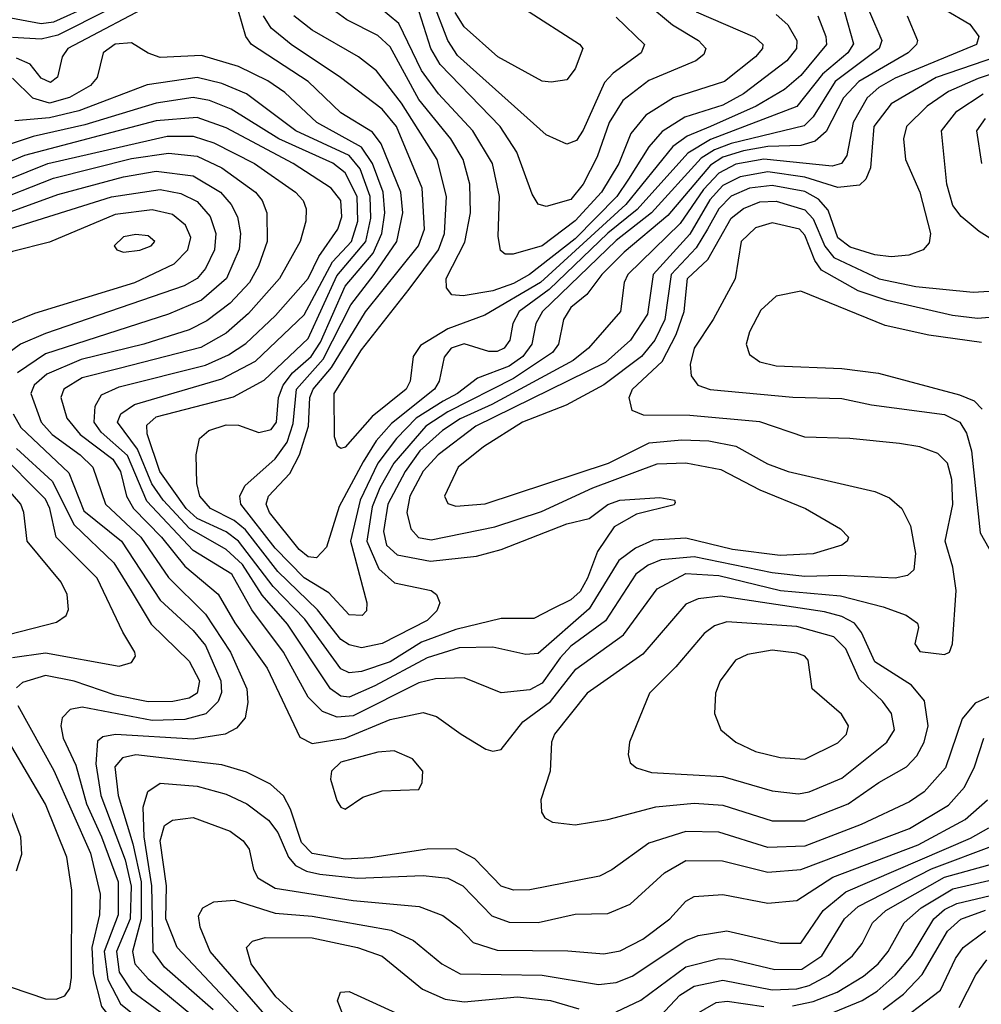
# Model space of a CAD drawing. Extents: x 997028 to 1115134, y 536408 to 618974.
# Tile 99 of 256: x 1014212 to 1016555, y 564547 to 566946. Entities that reach past the tile are written whole.
import ezdxf

# ---------------------------------------------------------------- set-up
doc = ezdxf.new("R2010")
doc.units = 0

msp = doc.modelspace()

# ---------------------------------------------------------------- linework, layer by layer
at = {"layer": '0CON10XD'}
for points in [[(1016405, 567006.7), (1016526.7, 566935), (1016548.8, 566905), (1016542.9, 566885), (1016345, 566803.3), (1016305, 566780.5), (1016276.4, 566755), (1016242.1, 566695), (1016226.8, 566615), (1016214.1, 566595), (1016191.6, 566588.4), (1016025, 566605.7), (1015956.8, 566593.2), (1015915, 566571.7), (1015878.1, 566531.9), (1015821.3, 566448.7), (1015693.8, 566325), (1015684.8, 566305), (1015676.1, 566235), (1015598, 566145), (1015560.6, 566115), (1015362.3, 566007.7), (1015285, 565973.5), (1015242.4, 565945), (1015187.3, 565895), (1015151.4, 565845), (1015109.5, 565765), (1015098.8, 565698.8), (1015106.1, 565665), (1015131.5, 565641.5), (1015213.4, 565626.6), (1015325, 565638.8), (1015385.4, 565654.6), (1015545, 565717.1), (1015599.6, 565730.4), (1015645, 565764.1), (1015674.3, 565775), (1015771.7, 565781.7), (1015807.5, 565775), (1015809.3, 565769.3), (1015806.3, 565763.7), (1015715, 565740.6), (1015660, 565710), (1015620.1, 565649.9), (1015595.8, 565585), (1015577.2, 565552.8), (1015555, 565532.4), (1015509.9, 565510.1), (1015465, 565486.7), (1015385, 565486.5), (1015275, 565459.9), (1015191, 565429), (1015115, 565381.4), (1015045, 565357.4), (1015015, 565354.1), (1014995, 565363.7), (1014906.6, 565485), (1014829.6, 565565), (1014745.2, 565675.2), (1014715, 565697.6), (1014645, 565730.5), (1014618, 565755), (1014553.8, 565845), (1014523.3, 565936.7), (1014522.3, 565957.7), (1014545, 565978.1), (1014733.1, 566026.9), (1014807.7, 566067.7), (1014915, 566168.7), (1014985, 566321.8), (1015055.2, 566405), (1015068, 566462), (1015066.3, 566515), (1015041.9, 566581.9), (1015015.1, 566615), (1014884.8, 566675), (1014765.1, 566765.1), (1014705, 566790.3), (1014645, 566804.9), (1014523.2, 566786.8), (1014356.6, 566723.4), (1014285, 566706.7), (1014201, 566699)], [(1014555, 566994.5), (1014330, 566875), (1014316.1, 566855), (1014304.8, 566805.2), (1014287.1, 566792.9), (1014265, 566803.3), (1014237.6, 566837.6), (1014205, 566852)], [(1015860.3, 566965), (1016003.3, 566903.3), (1016022.2, 566885), (1016021.8, 566875), (1016004.7, 566855), (1015928.8, 566795), (1015804.7, 566755.3), (1015737.1, 566712.9), (1015701.3, 566668.7), (1015671.4, 566595), (1015629.6, 566525), (1015565, 566455.4), (1015485, 566394.4), (1015414, 566374), (1015394.7, 566374.7), (1015383.5, 566383.5), (1015377.8, 566417.8), (1015381.1, 566515), (1015363.8, 566595), (1015316.2, 566675), (1015232.8, 566765), (1015191.5, 566821.5), (1015135.9, 566935.9), (1015065.5, 566995.5)], [(1015740, 566985), (1015802.8, 566932.8), (1015865.9, 566895), (1015884, 566875), (1015879, 566861), (1015859.6, 566845), (1015745, 566797.2), (1015681.2, 566748.8), (1015647.9, 566695), (1015618.9, 566611.1), (1015584.8, 566545), (1015555, 566507.8), (1015495, 566490.4), (1015475, 566496.5), (1015460.7, 566520.7), (1015422.9, 566622.9), (1015382.4, 566685), (1015236.8, 566836.8), (1015213.6, 566875), (1015185.5, 566965)], [(1015665, 566951.9), (1015734.6, 566885), (1015726.1, 566865), (1015657.9, 566815), (1015637.2, 566792.8), (1015585, 566676.1), (1015568.5, 566651.5), (1015545, 566642.1), (1015495, 566664.7), (1015278.7, 566858.7), (1015255.1, 566895), (1015216.7, 566995)], [(1014385, 566980), (1014295, 566939.4), (1014265, 566935.3), (1014155, 566955.7)], [(1014429.4, 566970.6), (1014305, 566907.9), (1014265, 566897.8), (1014195, 566902.4)], [(1016282.2, 566965), (1016311.9, 566895), (1016305.9, 566875), (1016198.9, 566795), (1016145, 566709.3), (1016122.8, 566687.2), (1015945, 566644.2), (1015905, 566628.9), (1015872.1, 566607.9), (1015750.9, 566475), (1015665, 566407.6), (1015485.7, 566235), (1015469.6, 566205), (1015460, 566155), (1015438.2, 566125), (1015405, 566101.1), (1015327.6, 566072.4), (1015279.1, 566035), (1015243.8, 566016.2), (1015178.2, 565975), (1015129.9, 565925), (1015085.1, 565864.9), (1015041.4, 565775), (1015018.1, 565675), (1015057.6, 565525), (1015056.9, 565505), (1015046.2, 565493.8), (1015015, 565495.3), (1014965, 565548.8), (1014905, 565585.9), (1014835, 565658.3), (1014751.4, 565765), (1014748.7, 565785), (1014760.5, 565809.5), (1014835, 565875.5), (1014863.8, 565916.2), (1014878.6, 565961.4), (1014886.4, 566045), (1014951.6, 566118.4), (1015019.3, 566250.7), (1015076, 566325), (1015130.7, 566405), (1015145.4, 566475), (1015140.7, 566525), (1015093, 566643), (1015071.8, 566671.8), (1014995, 566718.9), (1014914.9, 566794.9), (1014776.8, 566885), (1014763, 566905), (1014745, 566966.1)], [(1016221.4, 566965), (1016243.1, 566886.9), (1016229.4, 566865), (1016167.5, 566812.5), (1016105, 566734.2), (1015895, 566653.3), (1015839.8, 566620.2), (1015716.7, 566483.3), (1015645, 566425.8), (1015502.1, 566287.9), (1015428.8, 566235), (1015413.4, 566205), (1015406.5, 566165), (1015392.4, 566145), (1015375, 566137), (1015355, 566137), (1015295, 566155.7), (1015263.5, 566145), (1015246.4, 566123.6), (1015234.5, 566065), (1015222.5, 566045), (1015117.9, 565962.1), (1015080.7, 565919.3), (1015048.7, 565868.7), (1014990.6, 565759.4), (1014959.9, 565660.1), (1014935.7, 565634.3), (1014915, 565636.5), (1014893.1, 565655), (1014820.8, 565745), (1014812.5, 565765), (1014818.7, 565785), (1014870.1, 565839.9), (1014894.2, 565885.8), (1014916.1, 565955), (1014919.2, 566025), (1014927.4, 566045), (1014972.2, 566097.8), (1015055, 566234.1), (1015184, 566395), (1015198.6, 566435), (1015192.6, 566535), (1015130.6, 566685), (1015095, 566727.3), (1014993.8, 566805), (1014873.8, 566885), (1014825.2, 566925), (1014806.3, 566955)], [(1015695, 566556.9), (1015666.6, 566515), (1015565, 566411.4), (1015454.5, 566325), (1015415, 566302.6), (1015364.9, 566284.9), (1015292.8, 566272.8), (1015265, 566275.5), (1015252.3, 566292.3), (1015251.2, 566315), (1015296.6, 566403.4), (1015310.2, 566475), (1015309.2, 566545), (1015292.6, 566605), (1015262.4, 566655), (1015185, 566751), (1015115, 566879.1), (1015085, 566907.3), (1015008.9, 566945), (1014982.8, 566965)], [(1015441.9, 566971.9), (1015576.3, 566886.3), (1015584.4, 566875), (1015565, 566825.8), (1015545, 566799.4), (1015506.9, 566793.1), (1015485, 566796.1), (1015377.2, 566855), (1015295, 566928.4), (1015273.2, 566963.2)], [(1016373.8, 566955), (1016399.2, 566895), (1016396.9, 566885), (1016376.1, 566865), (1016256.5, 566795), (1016218.9, 566755), (1016176.9, 566673.1), (1016150.1, 566650), (1016115, 566639), (1016035, 566636.9), (1015975, 566626.1), (1015925, 566610.6), (1015895, 566591.3), (1015791.4, 566468.6), (1015685, 566379.5), (1015630.6, 566325), (1015593.6, 566276.4), (1015555, 566244.3), (1015537.2, 566215), (1015524.5, 566155), (1015510.2, 566135), (1015415, 566071.6), (1015255, 565989.9), (1015201.7, 565955), (1015123.9, 565865), (1015089.3, 565805), (1015071.1, 565758.9), (1015058.2, 565675), (1015087.3, 565607.3), (1015125, 565573.9), (1015214.8, 565554.8), (1015227.5, 565545), (1015235.4, 565525), (1015228.4, 565505), (1015205, 565482), (1015095, 565425.5), (1015045, 565415.5), (1015015, 565422.2), (1014995, 565435.8), (1014938.1, 565508.1), (1014841.1, 565601.1), (1014762.4, 565702.4), (1014735, 565725.3), (1014677.5, 565755), (1014651.3, 565785), (1014644.3, 565815.7), (1014641.9, 565885), (1014650.8, 565925), (1014672.9, 565945), (1014715, 565958.6), (1014745, 565957.4), (1014795, 565939.7), (1014825, 565946.8), (1014837.7, 565965), (1014842.9, 566025), (1014853.8, 566055), (1014877.1, 566085), (1014922, 566125)], [(1016156.3, 566955), (1016176.2, 566905), (1016177.2, 566885), (1016115, 566809.5), (1016074.9, 566775.1), (1016006, 566735), (1015895, 566685.5), (1015838.1, 566661.9), (1015803.2, 566636.8), (1015688.5, 566495), (1015480.6, 566305), (1015345, 566225.9), (1015255, 566192.1), (1015188.5, 566151.5), (1015171, 566125), (1015163.4, 566065), (1015153.8, 566045), (1015070.9, 565979.1), (1015005, 565903.8), (1014995, 565900.5), (1014986.7, 565906.7), (1014979, 565929), (1014978.6, 566035), (1015045, 566141), (1015160.8, 566289.2), (1015232.2, 566385), (1015247.1, 566425), (1015252.4, 566515), (1015229.2, 566605), (1015142.4, 566742.4), (1015081.2, 566821.2), (1015038, 566855), (1014925, 566920.3), (1014880, 566955)], [(1016055, 566958.3), (1016083.2, 566933.2), (1016105.1, 566895.1), (1016104.1, 566875), (1016080.7, 566845), (1015975.6, 566765), (1015925, 566737.5), (1015832.3, 566707.7), (1015777.1, 566672.9), (1015744.4, 566635.6), (1015695, 566556.9)], [(1014922, 566125), (1014945, 566160.3), (1015005, 566296.5), (1015073.2, 566376.8), (1015094.4, 566425), (1015101.7, 566475), (1015097.5, 566525), (1015071.8, 566595), (1015044.8, 566634.8), (1014936.5, 566695), (1014858, 566768), (1014816.7, 566796.7), (1014745, 566831.4), (1014655, 566858.1), (1014555, 566853.5), (1014525, 566864.3), (1014485, 566889.6), (1014445, 566886.1), (1014415.8, 566865), (1014401.1, 566805), (1014384.7, 566785), (1014334.1, 566755.9), (1014285, 566741.8), (1014244.4, 566754.4), (1014195, 566803)], [(1016650.5, 566875), (1016445, 566804.4), (1016335, 566740.2), (1016292.7, 566685), (1016284.4, 566585), (1016273, 566557), (1016257.5, 566542.5), (1016205, 566536.5), (1016125, 566562), (1016035, 566574.6), (1015967.1, 566562.9), (1015925, 566541.8), (1015893.5, 566506.5), (1015845, 566422.7), (1015755.4, 566325), (1015741.6, 566228.4), (1015699.8, 566165), (1015639.4, 566110.6), (1015323.1, 565955), (1015231.6, 565885), (1015195, 565845.2), (1015162.5, 565785), (1015155.1, 565745.1), (1015165.2, 565705), (1015183.9, 565683.9), (1015215, 565678.1), (1015369.8, 565709.8), (1015483, 565747), (1015608.8, 565805), (1015765, 565863.3), (1015835, 565866.1), (1015920.4, 565849.6), (1016015, 565799.8), (1016126.5, 565755), (1016211.5, 565705), (1016230.9, 565685), (1016228.2, 565675), (1016214.5, 565665), (1016145, 565644.5), (1016065, 565640), (1015948.5, 565655), (1015835, 565682.4), (1015755, 565677.7), (1015712, 565658), (1015671.9, 565628.1), (1015599.6, 565510.4), (1015475, 565401.7), (1015445, 565399.1), (1015365, 565417.1), (1015283.1, 565415), (1015205, 565390.9), (1015077.5, 565322.5), (1015015, 565294.6), (1014995, 565297.1), (1014969.7, 565315), (1014865, 565472.6), (1014803.4, 565543.4), (1014755, 565618.6), (1014715, 565654.7), (1014626, 565706), (1014562.2, 565775), (1014534.5, 565814.5), (1014499.4, 565899.4), (1014450.5, 565965), (1014459, 565985), (1014492, 566008), (1014705, 566070.4), (1014786.5, 566113.5), (1014905, 566226.3), (1014974.4, 566355.6), (1015020.5, 566405), (1015036.2, 566455), (1015034.4, 566515), (1015005, 566572.4), (1014975, 566596.3), (1014843.3, 566655), (1014727.8, 566727.8), (1014675, 566748.5), (1014635, 566756.1), (1014545, 566742.4), (1014370.9, 566689.1), (1014245, 566660.6), (1014125, 566621.3)], [(1016704.8, 566855), (1016547.3, 566802.7), (1016475, 566770.9), (1016423, 566735), (1016372.5, 566685), (1016365.2, 566655), (1016369.8, 566605), (1016405.2, 566525), (1016430.6, 566425), (1016427.8, 566402.2), (1016413.3, 566385), (1016378, 566372), (1016335, 566367.7), (1016295, 566372.9), (1016235, 566391.2), (1016205, 566414.4), (1016181.3, 566481.3), (1016158.3, 566508.3), (1016125, 566526.6), (1016045, 566541.9), (1015990, 566535), (1015945, 566515.7), (1015915.1, 566485), (1015887.8, 566435), (1015860.4, 566389.6), (1015798.8, 566325), (1015783.8, 566215), (1015759.1, 566165), (1015726.7, 566125), (1015635, 566056), (1015543.7, 566006.3), (1015437.4, 565965), (1015341.9, 565905), (1015280.8, 565855), (1015247.5, 565785), (1015255, 565767.1), (1015275, 565760), (1015345.9, 565765.9), (1015646.2, 565865), (1015745.3, 565914.7), (1015825, 565922.2), (1015890.8, 565919.2), (1015956.4, 565906.4), (1016033.8, 565863.8), (1016084.4, 565845), (1016295, 565795.9), (1016330.6, 565780.6), (1016360.9, 565755), (1016382.3, 565712.3), (1016394, 565645), (1016390, 565605), (1016375, 565591.8), (1016344.7, 565585.3), (1016211.8, 565591.8), (1016125, 565588.9), (1016045, 565597.8), (1015855, 565637.2), (1015775, 565629.7), (1015743.1, 565616.9), (1015713.2, 565595), (1015639.1, 565480.9), (1015555, 565419.2), (1015529.1, 565390.9), (1015485, 565329.3), (1015455, 565313.1), (1015385, 565305.3), (1015295, 565341.9), (1015225, 565340), (1015185, 565329.5), (1015025, 565249.3), (1014986, 565246), (1014949.9, 565259.9), (1014915.1, 565295.1), (1014854.9, 565405), (1014777.7, 565507.7), (1014729, 565595), (1014635, 565652.1), (1014522.3, 565772.3), (1014475, 565884.1), (1014410.6, 565940.6), (1014393.8, 565965), (1014396.4, 566003.6), (1014411.7, 566031.7), (1014455, 566051.4), (1014665, 566103.6), (1014721.1, 566128.9), (1014763, 566157), (1014835.3, 566224.7), (1014915, 566314.8), (1014941.3, 566368.7), (1014987.7, 566435), (1014996.7, 566465), (1014994.5, 566505), (1014971.4, 566535), (1014878.9, 566595), (1014715, 566682.1), (1014645, 566707.5), (1014545, 566699.1), (1014224.5, 566614.5), (1014075, 566552.1)], [(1016595, 566401.1), (1016549.7, 566429.7), (1016505.9, 566465.9), (1016485, 566493.2), (1016470.6, 566545), (1016457.5, 566675), (1016495, 566722.9), (1016559.5, 566765)], [(1016563.9, 566705), (1016543, 566675), (1016554.8, 566595)], [(1014125, 566532.9), (1014280.6, 566595), (1014571.6, 566661.6), (1014635, 566661.9), (1014685.3, 566645.3), (1014784.3, 566595), (1014884.2, 566525), (1014903.2, 566505), (1014910.5, 566485), (1014909.3, 566455), (1014895.6, 566405), (1014845.2, 566315), (1014770, 566230), (1014715, 566182.1), (1014653.3, 566146.7), (1014454.4, 566095.6), (1014365, 566072.6), (1014320, 566045), (1014312.6, 566025), (1014326.9, 565975), (1014359.8, 565935), (1014439.7, 565875), (1014458.3, 565845), (1014472.7, 565785), (1014490, 565755), (1014557.7, 565685), (1014614.3, 565614.3), (1014696.2, 565546.2), (1014736.2, 565476.2), (1014815, 565365.3), (1014895, 565197.3), (1014925, 565181.7), (1015005, 565194.9), (1015115, 565240.3), (1015195, 565257.7), (1015227.7, 565247.7), (1015287.8, 565205)], [(1014137.5, 566497.5), (1014295, 566559.3), (1014485, 566607.7), (1014575, 566620.5), (1014645, 566613), (1014704.7, 566584.7), (1014786.5, 566525), (1014802.7, 566505), (1014814.8, 566475), (1014815.5, 566405), (1014794.5, 566345), (1014771.9, 566305), (1014725, 566255.2), (1014668.5, 566211.5), (1014625, 566189.6), (1014515, 566154.9), (1014362.3, 566117.7), (1014278.2, 566081.8), (1014247.8, 566055), (1014239.4, 566035), (1014265, 565964.8)], [(1014155, 566465.5), (1014305, 566519.6), (1014465, 566562.4), (1014545, 566576.5), (1014635, 566565.1), (1014701.7, 566525), (1014727.8, 566495), (1014742.7, 566465), (1014750.3, 566425), (1014746.8, 566386.8), (1014715.8, 566315), (1014655, 566261.9), (1014575, 566228.2), (1014275, 566131.4), (1014206.9, 566085)], [(1014185, 566435.1), (1014436.4, 566513.6), (1014555, 566531.7), (1014605, 566521.9), (1014645, 566503), (1014676.1, 566466.1), (1014690.3, 566425), (1014687.3, 566385), (1014665, 566339.2), (1014644.7, 566315.3), (1014612.8, 566297.2), (1014275, 566181), (1014214.7, 566155.3), (1014180.2, 566129.8)], [(1014055, 566053.3), (1014075, 566074.2), (1014128.2, 566161.8), (1014171.2, 566198.8), (1014249.1, 566230.9), (1014493.1, 566305), (1014589, 566351), (1014621.9, 566385), (1014629, 566415), (1014616.5, 566445), (1014585, 566470.8), (1014535, 566482.3), (1014445, 566471.2), (1014285, 566403.5), (1014195, 566380.4), (1014065, 566323.2), (1014005, 566269.4), (1013977.8, 566225), (1013974.5, 566155), (1014001.2, 566081.2), (1014025, 566055.6), (1014055, 566053.3)], [(1015287.8, 565205), (1015347.9, 565167.9), (1015365, 565163.5), (1015385, 565167.8), (1015437.8, 565235), (1015505.7, 565284.3), (1015566.7, 565363.3), (1015683.4, 565446.6), (1015765, 565559), (1015835, 565595.9), (1015915, 565591.4), (1016065.1, 565555.1), (1016211.9, 565541.9), (1016315.6, 565515), (1016371.4, 565495), (1016398.8, 565475), (1016402, 565465), (1016392.9, 565425), (1016405, 565406), (1016465, 565398.6), (1016477.5, 565405), (1016484.3, 565425), (1016493.3, 565555), (1016485, 565611.9), (1016466.7, 565675), (1016485.4, 565764.6), (1016483.1, 565825), (1016472, 565865), (1016448.9, 565888.9), (1016405, 565904.7), (1016355, 565912.8), (1016234.7, 565925.3), (1016125, 565928.1), (1016015, 565966.2), (1015845, 565981.1), (1015732.2, 565982.3), (1015703.8, 565993.8), (1015697.2, 566025), (1015705.2, 566045), (1015777.4, 566112.6), (1015811.1, 566178.9), (1015830.9, 566235), (1015838.9, 566315), (1015888.6, 566361.4), (1015945, 566461.8), (1015975, 566485.9), (1016015, 566501.9), (1016055, 566503.3), (1016125, 566482.1), (1016145, 566460.2), (1016173.7, 566393.7), (1016195, 566366.3), (1016306.2, 566313.8), (1016395, 566295.9), (1016535, 566281.8), (1016625, 566287.4)], [(1016595, 566221.4), (1016545, 566217.5), (1016484.8, 566225.2), (1016325, 566261.4), (1016255, 566284.6), (1016165.5, 566335.5), (1016149.1, 566359.1), (1016125, 566420.6), (1016112.1, 566435), (1016045, 566450.3), (1016005, 566438.4), (1015970, 566405), (1015955, 566314.4), (1015901.1, 566215), (1015855, 566145.6), (1015845.3, 566105.3), (1015847.7, 566077.7), (1015864.3, 566055), (1015894.4, 566044.4), (1016095.9, 566025.9), (1016215, 566023), (1016287.5, 566007.5), (1016465, 565983.5), (1016502.1, 565965), (1016518.3, 565938.3), (1016530.3, 565895), (1016551.6, 565695), (1016596.9, 565615)], [(1014465, 566378.9), (1014505, 566383.8), (1014532.9, 566395), (1014541.9, 566405), (1014525, 566418.7), (1014495, 566422.4), (1014465, 566416.7), (1014442.5, 566395), (1014449.2, 566385), (1014465, 566378.9)], [(1016555, 566159), (1016427.1, 566177.1), (1016320.8, 566200.8), (1016115, 566284.4), (1016055, 566272.2), (1016017.7, 566237.7), (1015989.7, 566185), (1015981.6, 566155), (1015990.2, 566130.2), (1016015, 566111.7), (1016055, 566101.9), (1016215, 566095.5), (1016304.1, 566084.1), (1016501.8, 566031.8), (1016536.9, 566016.9), (1016556.4, 565996.4)], [(1014196.5, 565985), (1014215, 565951.6), (1014331.8, 565841.8), (1014369, 565749), (1014460.6, 565675), (1014555, 565531.2), (1014635, 565457), (1014665, 565421.2), (1014702.5, 565335), (1014704, 565306), (1014695.7, 565284.3), (1014665.7, 565254.3), (1014615, 565240.5), (1014535, 565238.4), (1014365, 565270.7), (1014335.2, 565264.8), (1014315.8, 565245), (1014312.5, 565225), (1014318.1, 565195), (1014348.9, 565128.9), (1014375.1, 565035), (1014412, 564955), (1014451.9, 564845), (1014452.7, 564765), (1014417.8, 564675), (1014426.9, 564606.9), (1014457.6, 564547.6), (1014549.2, 564475)], [(1014265, 565964.8), (1014291.2, 565935), (1014359.8, 565885), (1014390.7, 565855), (1014421.5, 565765), (1014507.4, 565685), (1014575, 565586.7), (1014665, 565497.2), (1014725.7, 565405), (1014765.9, 565315), (1014768.1, 565281.9), (1014761.3, 565245), (1014740.6, 565219.4), (1014713.1, 565205), (1014635, 565192.6), (1014446, 565204), (1014415, 565198.6), (1014402.1, 565187.9), (1014397.6, 565132.4), (1014409.7, 565055), (1014469, 564899), (1014484.1, 564834.1), (1014481.8, 564755), (1014448.5, 564675), (1014455.1, 564625), (1014485, 564579.5), (1014600.3, 564495)], [(1014185, 565447.4), (1014302, 565478), (1014325.9, 565494.1), (1014331.4, 565508.6), (1014328, 565545), (1014313.4, 565575), (1014230.4, 565675), (1014222.9, 565745), (1014215.2, 565765), (1014102.6, 565895)], [(1014195, 565391.4), (1014275, 565402.7), (1014455, 565370.8), (1014485, 565379.5), (1014494.6, 565395), (1014493.3, 565405), (1014463.7, 565453.7), (1014401.3, 565585), (1014301.7, 565685), (1014285.7, 565755), (1014275, 565777.5), (1014155, 565897.5)], [(1014205, 565901.1), (1014291.6, 565821.6), (1014344.8, 565714.8), (1014441.9, 565621.9), (1014484.2, 565554.2)], [(1014484.2, 565554.2), (1014532.8, 565472.8), (1014625, 565382.5), (1014650.3, 565335), (1014644.8, 565305), (1014625, 565292.7), (1014585.5, 565284.4), (1014525, 565283.5), (1014445, 565299.5), (1014345, 565334.3), (1014275, 565347.4), (1014219.4, 565330.6), (1014205, 565317.7)], [(1015565, 564983.6), (1015645, 564996.6), (1015762.1, 565027.9), (1015855, 565036.8), (1015925, 565031.7), (1016045, 564993.5), (1016125, 564993.5), (1016230.6, 565035), (1016305, 565087.4), (1016372.3, 565125), (1016397.8, 565152.2), (1016415.2, 565185), (1016425.2, 565225), (1016416.3, 565286.3), (1016384.6, 565324.6), (1016295, 565381), (1016262.9, 565452.9), (1016245.5, 565475.5), (1016215, 565491.8), (1016172.9, 565502.9), (1015919.1, 565540.9), (1015865.2, 565534.8), (1015835, 565521.9), (1015730.5, 565399.5), (1015594.2, 565305), (1015515.3, 565205), (1015507.8, 565185), (1015504.6, 565115), (1015481.8, 565045), (1015483.3, 565015), (1015491.3, 565001.3), (1015510.3, 564990.3), (1015565, 564983.6)], [(1016109.6, 565059.6), (1016135, 565064.1), (1016215, 565097.9), (1016324.7, 565185), (1016343, 565215), (1016336.2, 565255), (1016313.6, 565285), (1016258.2, 565338.2), (1016225, 565412.9), (1016195, 565441.7), (1016105, 565466.8), (1015935, 565478.9), (1015905, 565468.9), (1015879.7, 565450.3), (1015810.8, 565369.2), (1015746.2, 565305), (1015697.5, 565185), (1015694.3, 565155), (1015699.2, 565135), (1015715, 565122.7), (1015751.7, 565111.7), (1015925, 565102), (1016045, 565066.5), (1016109.6, 565059.6)], [(1016125, 565144.2), (1016205, 565183.5), (1016226.2, 565205), (1016230.8, 565225), (1016213.9, 565253.9), (1016142.7, 565315), (1016132.5, 565385), (1016124.4, 565395), (1016105, 565402.4), (1016045, 565409.6), (1015985, 565399.3), (1015955.8, 565385), (1015918.2, 565335), (1015907.1, 565305), (1015904.6, 565255), (1015920, 565215), (1015956.5, 565185), (1016005, 565162.9), (1016065, 565147.6), (1016125, 565144.2)], [(1016622.4, 565317.6), (1016539.4, 565280.6), (1016507.9, 565242.1), (1016467.1, 565122.9), (1016415.8, 565064.2), (1016379.8, 565040.2), (1016261.8, 564985), (1016125, 564932.1), (1016035, 564929), (1015915, 564966.2), (1015835, 564967.9), (1015745, 564939.3), (1015655, 564874.2), (1015625, 564859.2), (1015455, 564825.7), (1015415, 564824.8), (1015385, 564834.3), (1015320.8, 564900.8), (1015275, 564925.2), (1015204.8, 564924.8), (1015066.5, 564903.5), (1015005, 564900), (1014925, 564913.8), (1014899.1, 564940.9), (1014872.4, 565022.4), (1014854.9, 565054.9), (1014823.1, 565083.1), (1014765, 565111.9), (1014705, 565130), (1014495.7, 565154.3), (1014462.7, 565147.3), (1014444, 565125), (1014451.9, 565055), (1014487.7, 564937.7), (1014508.1, 564845), (1014508.1, 564755), (1014487, 564675), (1014492.6, 564645), (1014525, 564608.4), (1014662.5, 564495)], [(1014208.1, 565275), (1014295.9, 565115.9), (1014385.3, 564915), (1014408.4, 564815), (1014406.8, 564765), (1014387.9, 564685), (1014391.1, 564621.1), (1014411.6, 564541.6), (1014455.5, 564485.5), (1014468.4, 564455), (1014466.3, 564423.7), (1014456.9, 564405), (1014425, 564390.2), (1014365, 564384.5), (1014335, 564397.4), (1014275, 564447.3), (1014215, 564477.7), (1013948.8, 564575)], [(1014105, 564617.9), (1014275, 564560), (1014301.2, 564558.8), (1014322.5, 564567.5), (1014334.6, 564585.4), (1014338.4, 564611.6), (1014339.5, 564825), (1014327.2, 564905), (1014275, 565034.6), (1014148.4, 565248.4)], [(1014683.4, 564533.4), (1014565, 564637), (1014537.8, 564675), (1014534.3, 564835), (1014515.6, 564955), (1014513.3, 565026.7), (1014524.5, 565065.5), (1014555, 565085.7), (1014645, 565078), (1014715, 565058.3), (1014765.3, 565035), (1014818.3, 564995), (1014840.9, 564965), (1014867, 564905), (1014884.5, 564884.5), (1014910.7, 564870.7), (1014943.5, 564863.5), (1015035, 564854.1), (1015195, 564860.5), (1015255, 564853.7), (1015291.9, 564835), (1015362.4, 564762.4), (1015405, 564746.7), (1015475, 564746.3), (1015565, 564766.3), (1015645, 564767.7), (1015699.4, 564790.6), (1015782.7, 564867.3), (1015835, 564897.4), (1015924, 564896), (1016035, 564868.4), (1016115, 564875.1), (1016380, 564975), (1016475, 565032.1), (1016513.9, 565076.1), (1016537.8, 565125), (1016560.7, 565195)], [(1015005, 565022.5), (1015048.5, 565051.5), (1015095, 565067.1), (1015185, 565070), (1015192.9, 565087.1), (1015194.4, 565115), (1015168.9, 565145), (1015124.2, 565164.2), (1015085, 565161), (1014995, 565136.6), (1014971.6, 565115), (1014969.7, 565095), (1014985, 565043.3), (1014995, 565026.7), (1015005, 565022.5)], [(1014205, 564872), (1014217.4, 564912.6), (1014215.3, 564955), (1014181, 565045)], [(1014818.5, 564448.5), (1014595.6, 564685), (1014568.6, 564755), (1014570.2, 564835), (1014554.2, 564945), (1014565, 564982.5), (1014585, 564995.3), (1014635, 565002.1), (1014725, 564968.9), (1014756.9, 564945), (1014771.3, 564925), (1014781.6, 564875), (1014792.7, 564855), (1014835, 564829.5), (1015025, 564799.2), (1015185.2, 564785.2), (1015243.3, 564763.3), (1015283.2, 564733.2), (1015317, 564697), (1015375, 564678.6), (1015547.2, 564677.2), (1015635, 564669.8), (1015675, 564677), (1015730.4, 564705), (1015795.8, 564755), (1015835, 564798.2), (1015855, 564809.6), (1015925, 564813.8), (1016035, 564793.2), (1016105, 564799.8), (1016193.2, 564856.8), (1016401, 564935), (1016515, 564997.2), (1016569.8, 565045)], [(1014825, 564504.1), (1014676, 564675), (1014652, 564735), (1014647.9, 564762.1), (1014658.4, 564781.6), (1014685, 564796.7), (1014735, 564800.5), (1014835, 564769), (1014925, 564761.8), (1015116.9, 564726.9), (1015171.8, 564701.8), (1015240.7, 564645), (1015285, 564621.3), (1015485, 564617.6), (1015622.5, 564595), (1015665, 564599.7), (1015704.4, 564615.6), (1015835, 564702.5), (1015865, 564714), (1015935, 564725.6), (1016065, 564695.8), (1016115, 564695.9), (1016169.3, 564775), (1016225, 564820.4), (1016528.6, 564951.4), (1016573, 564977)], [(1015665, 564528.6), (1015725, 564556.7), (1015835, 564638.3), (1015915, 564658), (1015946.3, 564656.3), (1016051.6, 564631.6), (1016117.8, 564632.2), (1016166.2, 564665), (1016221.2, 564755), (1016255, 564784.9), (1016433.4, 564876.6), (1016593.4, 564936.6)], [(1015725, 564467.1), (1015820.7, 564569.3), (1015855, 564591.1), (1015925, 564605.4), (1016045, 564582.2), (1016105, 564584.5), (1016135, 564592.2), (1016182.4, 564617.6), (1016240.9, 564665), (1016264.4, 564695), (1016289.6, 564745), (1016322.3, 564775), (1016465, 564856.1), (1016585, 564889.6)], [(1016095, 564543), (1016145, 564553.1), (1016203.9, 564576.1), (1016267.5, 564615), (1016303.3, 564645), (1016327.9, 564675), (1016366.6, 564745), (1016408.4, 564781.6), (1016485, 564827.7), (1016604.4, 564855.6)], [(1016195, 564527.4), (1016264.1, 564555.9), (1016301, 564579), (1016345, 564617.8), (1016384.9, 564665.1), (1016438.6, 564755), (1016465, 564777.4), (1016495, 564792.6), (1016707.1, 564842.9)], [(1016315.9, 564534.1), (1016365, 564571.6), (1016410.8, 564619.2), (1016472.3, 564725), (1016505, 564753.7), (1016565, 564775.8)], [(1015012.1, 564405), (1014836.5, 564565), (1014776.1, 564645), (1014764.7, 564685), (1014779.5, 564700.5), (1014810.7, 564709.3), (1014925, 564708.7), (1015035.1, 564685.1), (1015095, 564663.9), (1015193.2, 564583.2), (1015248.8, 564558.8), (1015295, 564552.3), (1015425, 564565.1), (1015505, 564556.3), (1015574.1, 564535.9)], [(1016329.3, 564485), (1016455, 564580.8), (1016491.4, 564658.6), (1016510.4, 564685), (1016564.5, 564725.5)], [(1016500.8, 564539.2), (1016541.6, 564618.4), (1016567.8, 564655)], [(1015014, 564485), (1014986.9, 564555), (1014993.5, 564576.5), (1015015, 564578.1), (1015167.7, 564507.7)], [(1015855, 564520), (1015909, 564551), (1015935.6, 564554.4), (1016025, 564541.6)]]:
    msp.add_lwpolyline(points, dxfattribs=at)

doc.saveas('drawing.dxf')
